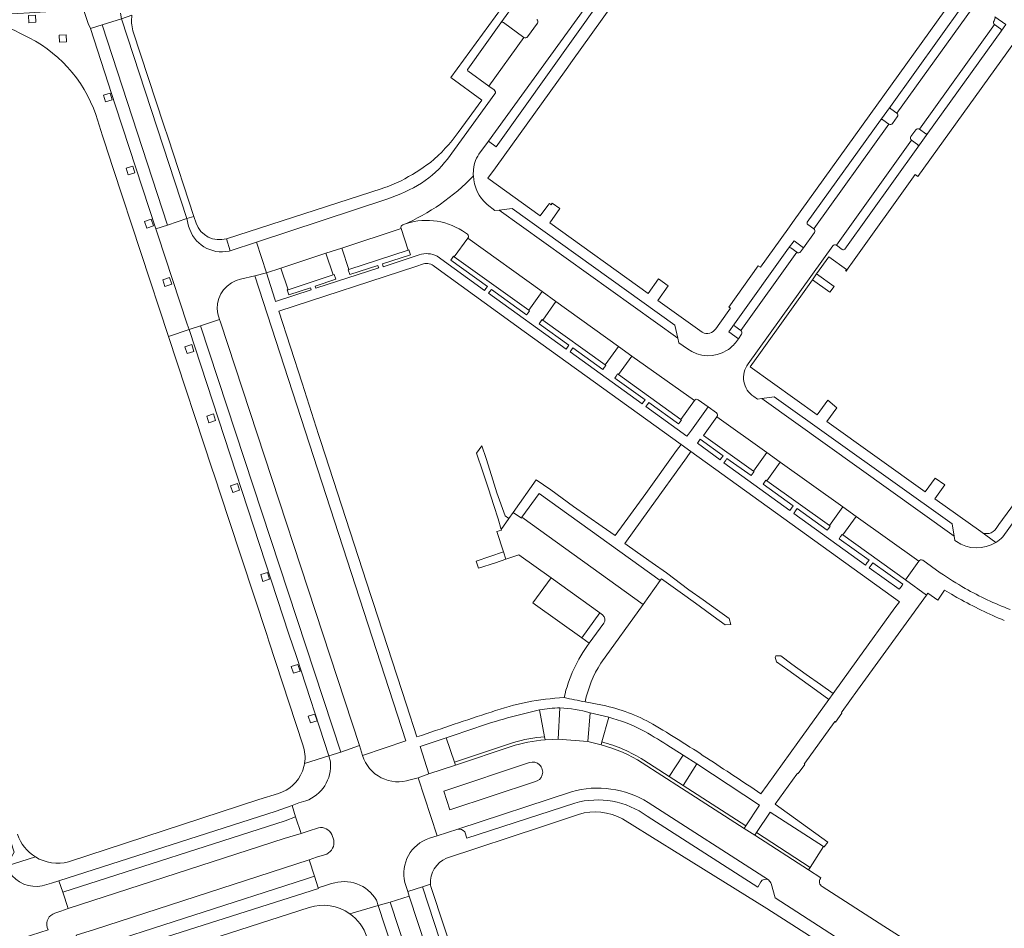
# Model space of a CAD drawing. Extents: x 152048 to 156914, y 461460 to 468786.
# Tile 137 of 256: x 155530 to 155697, y 463978 to 464133. Entities that reach past the tile are written whole.
import ezdxf

# ---------------------------------------------------------------- set-up
doc = ezdxf.new("R2010")
doc.units = 0
doc.header["$LTSCALE"] = 0.75
for name, color, linetype, lineweight in [('B-RO-VH-VERHARDING_ASFALT-GV', 251, 'CONTINUOUS', 18), ('B-RO-VH-VERHARDING_BETONSTRAATSTEEN-GV', 251, 'CONTINUOUS', 18), ('B-RO-VH-VERHARDING_TEGEL-GV', 251, 'CONTINUOUS', 18)]:
    doc.layers.add(name, color=color, linetype=linetype, lineweight=lineweight)

msp = doc.modelspace()

# ---------------------------------------------------------------- linework, layer by layer
at = {"layer": 'B-RO-VH-VERHARDING_ASFALT-GV'}
for points in [[(155607.787, 464109.854), (155609.395, 464112.063), (155627.31, 464136.897), (155628.14, 464138.059), (155641.424, 464156.404), (155642.437, 464157.8), (155649.215, 464167.105), (155660.885, 464183.217)], [(155540.51, 464134.498), (155541.295, 464132.12), (155541.666, 464131.252), (155543.637, 464131.881), (155546.928, 464132.932), (155546.796, 464133.898)], [(155617.744, 464132.193), (155616.05, 464129.841)], [(155615.416, 464129.737), (155609.475, 464121.474), (155610.37, 464120.804)], [(155610.504, 464120.169), (155603.619, 464110.642), (155602.415, 464109.05)], [(155592.264, 464102.275), (155569.957, 464094.914), (155571.626, 464089.648), (155574.095, 464090.467), (155581.751, 464093.005)], [(155558.38, 464097.6), (155558.073, 464098.895), (155554.779, 464097.813), (155552.816, 464097.159), (155553.117, 464096.162), (155558.122, 464080.952), (155558.453, 464080.002), (155560.409, 464080.659), (155563.648, 464081.73), (155563.367, 464082.667)], [(155581.751, 464093.005), (155584.448, 464093.893), (155594.528, 464097.209)], [(155566.468, 464088.343), (155567.222, 464088.599), (155569.653, 464089.178), (155571.626, 464089.648), (155569.957, 464094.914), (155565.445, 464093.425), (155565.283, 464093.371)], [(155628.579, 464009.308), (155626.292, 464009.861), (155621.289, 464010.283), (155620.286, 464010.229), (155619.067, 464010.15)], [(155584.286, 464008.063), (155582.257, 464007.417), (155582.504, 464006.395)], [(155587.965, 464007.483), (155587.44, 464009.191), (155584.286, 464008.063)], [(155613.239, 464009.03), (155603.789, 464005.871), (155599.275, 464004.379), (155597.414, 464003.723), (155600.65, 463993.818), (155604.18, 463994.964), (155623.538, 464001.338)], [(155602.853, 463998.273), (155601.782, 464001.429), (155616.374, 464006.291)], [(155665.882, 463986.561), (155665.967, 463986.699), (155663.863, 463988.007), (155654.705, 463993.938), (155652.934, 463995.087), (155642.227, 464001.954), (155635.579, 464006.262)], [(155599.371, 463993.404), (155600.65, 463993.818), (155597.414, 464003.723), (155596.092, 464003.358)], [(155617.249, 464003.013), (155602.853, 463998.273)], [(155578.309, 463999.771), (155577.155, 463999.417), (155575.975, 463998.988), (155576.586, 463997.049), (155577.557, 463994.224), (155578.702, 463994.64), (155580.471, 463995.195)], [(155636.56, 463999.508), (155657.037, 463986.316)], [(155582.735, 463994.053), (155583.066, 463993.09)], [(155581.87, 463990.729), (155580.139, 463990.17), (155578.919, 463989.738), (155579.805, 463986.964), (155580.413, 463984.99), (155581.666, 463985.352), (155582.698, 463985.679)], [(155535.609, 463980.645), (155536.616, 463981.006), (155537.9, 463981.426), (155536.953, 463984.223), (155536.278, 463986.178), (155535.049, 463985.78), (155533.479, 463985.313)], [(155590.35, 463982.881), (155590.609, 463981.958), (155592.655, 463982.522), (155595.89, 463983.547), (155595.678, 463984.337), (155595.616, 463984.515), (155595.192, 463985.883)], [(155657.534, 463985.698), (155658.168, 463983.244), (155690.605, 463962.308), (155693.874, 463967.468), (155676.711, 463978.459), (155666.196, 463985.192)], [(155524.318, 463975.25), (155524.512, 463974.666), (155534.46, 463977.823), (155534.308, 463978.223)]]:
    msp.add_lwpolyline(points, dxfattribs=at)
for points in [[(155543.637, 464131.881), (155554.779, 464097.813), (155558.073, 464098.895), (155546.928, 464132.932)], [(155563.789, 464081.267), (155563.648, 464081.73), (155560.409, 464080.659), (155584.286, 464008.063), (155587.44, 464009.191)], [(155537.9, 463981.426), (155574.654, 463993.346), (155577.557, 463994.224), (155576.586, 463997.049), (155574.798, 463996.362), (155536.953, 463984.223)], [(155578.919, 463989.738), (155542.369, 463977.886), (155539.263, 463976.892), (155540.267, 463974.201), (155578.278, 463986.465), (155579.805, 463986.964)], [(155595.89, 463983.547), (155592.655, 463982.522), (155611.379, 463925.626), (155614.605, 463926.642)]]:
    msp.add_lwpolyline(points, close=True, dxfattribs=at)
for points in [[(155617.65, 464132.818, -0.4352215), (155617.744, 464132.193)], [(155616.05, 464129.841, -0.4196507), (155615.416, 464129.737)], [(155610.37, 464120.804, -0.4282198), (155610.504, 464120.169)], [(155602.415, 464109.05, -0.0887255), (155598.014, 464104.942)], [(155606.837, 464106.888, -0.1490643), (155607.787, 464109.854)], [(155606.83, 464106.177, -0.0267342), (155606.837, 464106.888)], [(155594.83, 464097.834, 0.1025377), (155606.83, 464106.177)], [(155598.014, 464104.942, -0.0495526), (155592.264, 464102.275)], [(155565.283, 464093.371, -0.3999402), (155558.38, 464097.6)], [(155594.528, 464097.209, -0.4671408), (155594.83, 464097.834)], [(155563.367, 464082.667, -0.3719677), (155566.468, 464088.343)], [(155619.067, 464010.15, 0.05836), (155613.239, 464009.03)], [(155635.579, 464006.262, 0.0780215), (155628.579, 464009.308)], [(155582.504, 464006.395, -0.3440998), (155578.309, 463999.771)], [(155596.092, 464003.358, -0.4192059), (155587.965, 464007.483)], [(155616.374, 464006.291, -1.0730019), (155617.249, 464003.013)], [(155623.538, 464001.338, -0.2101007), (155636.56, 463999.508)], [(155580.471, 463995.195, -0.3446215), (155582.735, 463994.053)], [(155583.066, 463993.09, -0.3489347), (155581.87, 463990.729)], [(155595.192, 463985.883, -0.3969114), (155599.371, 463993.404)], [(155533.479, 463985.313, -0.3075324), (155527.873, 463987.641)], [(155582.698, 463985.679, -0.355438), (155590.35, 463982.881)], [(155657.037, 463986.316, -0.0890575), (155657.121, 463986.262)], [(155657.121, 463986.262, -0.0583713), (155657.534, 463985.698)], [(155666.196, 463985.192, -0.4381777), (155665.882, 463986.561)], [(155534.308, 463978.223, -0.4058582), (155535.609, 463980.645)]]:
    msp.add_lwpolyline(points, format="xyb", dxfattribs=at)
at = {"layer": 'B-RO-VH-VERHARDING_BETONSTRAATSTEEN-GV'}
for points in [[(155690.25, 464135.357), (155677.796, 464118.019)], [(155677.866, 464117.599), (155678.878, 464116.876), (155691.704, 464134.694), (155690.682, 464135.425)], [(155691.704, 464134.694), (155678.878, 464116.876)], [(155611.526, 464132.234), (155605.87, 464124.375)], [(155605.9, 464124.09), (155609.475, 464121.474), (155615.416, 464129.737), (155611.943, 464132.304)], [(155682.751, 464114.119), (155695.54, 464131.936)], [(155696.546, 464131.221), (155695.54, 464131.936), (155682.751, 464114.119), (155683.826, 464113.348)], [(155684.176, 464113.448), (155696.627, 464130.794)], [(155676.117, 464115.659), (155663.665, 464098.306)], [(155663.735, 464097.886), (155664.747, 464097.158), (155677.536, 464114.982), (155676.536, 464115.716)], [(155678.983, 464116.236), (155678.168, 464115.106)], [(155677.536, 464114.982), (155664.747, 464097.158)], [(155681.303, 464112.861), (155682.116, 464113.999)], [(155668.62, 464094.363), (155681.417, 464112.235)], [(155682.426, 464111.523), (155681.417, 464112.235), (155668.62, 464094.363)], [(155670.026, 464093.706), (155682.494, 464111.088)], [(155643.265, 464076.745), (155641.793, 464077.768), (155641.613, 464078.535), (155611.243, 464100.359), (155610.463, 464100.267), (155609.179, 464101.309)], [(155604.979, 464096.799), (155605.809, 464096.237)], [(155605.9, 464095.553), (155618.552, 464086.486), (155620.891, 464084.776), (155631.523, 464077.121), (155633.814, 464075.474), (155644.44, 464067.939)], [(155664.861, 464096.524), (155663.009, 464093.95), (155662.514, 464093.261)], [(155733.899, 464096.173), (155696.913, 464044.727)], [(155660.483, 464093.867), (155651.266, 464081.017)], [(155651.35, 464080.609), (155652.351, 464079.859), (155661.873, 464093.179), (155660.871, 464093.907)], [(155653.615, 464074.185), (155668.01, 464094.267)], [(155668.62, 464094.363), (155669.605, 464093.655)], [(155661.873, 464093.179), (155652.351, 464079.859)], [(155652.463, 464079.235), (155651.929, 464078.463), (155651.608, 464078)], [(155689.024, 464043.926), (155688.787, 464044.112), (155688.666, 464044.816), (155655.931, 464068.252), (155655.202, 464068.138), (155654.556, 464068.604)], [(155645.112, 464068.052), (155646.773, 464066.864), (155648.214, 464065.834)], [(155648.279, 464065.174), (155656.752, 464059.087), (155659.067, 464057.437), (155669.685, 464049.827), (155671.987, 464048.193), (155682.615, 464040.561)], [(155628.533, 464023.213), (155635.71, 464033.213), (155615.105, 464048.053), (155615.018, 464047.932), (155613.614, 464048.898), (155612.878, 464047.856)], [(155612.878, 464047.856), (155611.585, 464045.981), (155611.619, 464045.864), (155610.805, 464045.621), (155611.962, 464042.158), (155612.374, 464040.925), (155614.591, 464041.666), (155620.047, 464037.735), (155628.341, 464031.777), (155628.838, 464031.432)], [(155683.3, 464040.76), (155686.298, 464038.605)], [(155629.013, 464030.017), (155626.547, 464026.604)], [(155618.964, 464010.686), (155618.091, 464015.246)], [(155629.871, 464014.032), (155628.716, 464009.809)], [(155607.238, 464012.214), (155602.19, 464010.51)], [(155602.19, 464010.51), (155603.617, 464006.371), (155613.639, 464009.721)], [(155613.639, 464009.721), (155603.617, 464006.371), (155603.789, 464005.871), (155613.239, 464009.03)], [(155619.067, 464010.15), (155618.964, 464010.686)], [(155628.716, 464009.809), (155628.579, 464009.308)], [(155635.825, 464006.715), (155640.166, 464003.932), (155642.541, 464007.582), (155639.746, 464009.328)], [(155616.374, 464006.291), (155601.782, 464001.429), (155602.853, 463998.273), (155617.249, 464003.013)], [(155635.579, 464006.262), (155642.227, 464001.954), (155652.934, 463995.087), (155653.223, 463995.527), (155642.522, 464002.41), (155640.166, 464003.932)], [(155640.166, 464003.932), (155635.825, 464006.715)], [(155623.538, 464001.338), (155604.18, 463994.964)], [(155605.354, 463994.491), (155605.733, 463993.426), (155624.111, 463999.409)], [(155657.037, 463986.316), (155636.56, 463999.508)], [(155636.415, 463997.183), (155655.216, 463985.107), (155655.755, 463985.984)]]:
    msp.add_lwpolyline(points, dxfattribs=at)
for points in [[(155554.779, 464097.813), (155543.637, 464131.881), (155541.666, 464131.252), (155545.883, 464118.259), (155547.112, 464114.456), (155552.816, 464097.159)], [(155611.243, 464100.359), (155641.613, 464078.535), (155641.091, 464080.751), (155613.447, 464100.632)], [(155584.448, 464093.893), (155585.669, 464090.224), (155595.735, 464093.527), (155594.528, 464097.209)], [(155618.552, 464086.486), (155605.9, 464095.553), (155603.584, 464092.407), (155616.278, 464083.31)], [(155581.751, 464093.005), (155574.095, 464090.467), (155575.312, 464086.801), (155582.98, 464089.328)], [(155618.64, 464081.62), (155629.237, 464073.982), (155631.523, 464077.121), (155620.891, 464084.776)], [(155582.257, 464007.417), (155584.286, 464008.063), (155560.409, 464080.659), (155558.453, 464080.002), (155575.452, 464028.168), (155576.708, 464024.337)], [(155633.814, 464075.474), (155631.505, 464072.368), (155642.147, 464064.722), (155644.44, 464067.939)], [(155688.666, 464044.816), (155688.33, 464046.938), (155658.042, 464068.584), (155655.931, 464068.252)], [(155654.485, 464055.917), (155656.752, 464059.087), (155648.279, 464065.174), (155645.974, 464061.981)], [(155667.434, 464046.658), (155669.685, 464049.827), (155659.067, 464057.437), (155656.756, 464054.275)], [(155638.641, 464037.295), (155618.005, 464052.112), (155615.105, 464048.053), (155635.71, 464033.213)], [(155671.987, 464048.193), (155669.691, 464045.054), (155680.356, 464037.406), (155682.615, 464040.561)], [(155617.397, 464033.158), (155625.267, 464027.521), (155628.341, 464031.777), (155620.047, 464037.735), (155616.934, 464033.517)], [(155642.522, 464002.41), (155653.223, 463995.527), (155655.536, 463999.043), (155644.891, 464006.059)], [(155575.975, 463998.988), (155573.269, 463998.05), (155536.278, 463986.178), (155536.953, 463984.223), (155574.798, 463996.362), (155576.586, 463997.049)], [(155664.153, 463988.459), (155666.436, 463992.009), (155657.327, 463997.859), (155655, 463994.379)], [(155664.153, 463988.459), (155655, 463994.379), (155654.705, 463993.938), (155663.863, 463988.007)], [(155579.805, 463986.964), (155578.278, 463986.465), (155540.267, 463974.201), (155540.851, 463972.185), (155546.022, 463973.877), (155580.463, 463984.848), (155580.413, 463984.99)], [(155592.655, 463982.522), (155590.609, 463981.958), (155596.358, 463964.491), (155597.605, 463960.691), (155609.356, 463925.009), (155611.379, 463925.626)]]:
    msp.add_lwpolyline(points, close=True, dxfattribs=at)
for points in [[(155611.943, 464132.304, 0.4078555), (155611.526, 464132.234)], [(155695.54, 464131.936, -0.3977189), (155695.449, 464132.562)], [(155695.449, 464132.562, 0.1787787), (155695.599, 464133.267)], [(155696.627, 464130.794, 0.4142735), (155696.546, 464131.221)], [(155605.87, 464124.375, 0.4635673), (155605.9, 464124.09)], [(155677.796, 464118.019, 0.410042), (155677.866, 464117.599)], [(155678.878, 464116.876, -0.4015216), (155678.983, 464116.236)], [(155676.536, 464115.716, 0.4267806), (155676.117, 464115.659)], [(155678.168, 464115.106, -0.3989009), (155677.536, 464114.982)], [(155682.116, 464113.999, -0.4185347), (155682.751, 464114.119)], [(155683.826, 464113.348, 0.3373587), (155684.176, 464113.448)], [(155681.417, 464112.235, -0.4118643), (155681.303, 464112.861)], [(155682.494, 464111.088, 0.4051233), (155682.426, 464111.523)], [(155606.83, 464106.177, -0.1025377), (155594.83, 464097.834)], [(155609.179, 464101.309, -0.2068678), (155606.83, 464106.177)], [(155594.83, 464097.834, -0.240907), (155604.979, 464096.799)], [(155663.665, 464098.306, 0.4146737), (155663.735, 464097.886)], [(155664.747, 464097.158, -0.4287732), (155664.861, 464096.524)], [(155605.809, 464096.237, -0.4314309), (155605.9, 464095.553)], [(155660.871, 464093.907, 0.4122416), (155660.483, 464093.867)], [(155662.514, 464093.261, -0.430517), (155661.873, 464093.179)], [(155668.01, 464094.267, -0.4068025), (155668.62, 464094.363)], [(155669.605, 464093.655, 0.4015752), (155670.026, 464093.706)], [(155651.266, 464081.017, 0.3973729), (155651.35, 464080.609)], [(155652.351, 464079.859, -0.4517519), (155652.463, 464079.235)], [(155650.005, 464076.484, -0.3137988), (155643.265, 464076.745)], [(155651.608, 464078, -0.0945885), (155650.005, 464076.484)], [(155654.556, 464068.604, -0.4392198), (155653.615, 464074.185)], [(155644.44, 464067.939, -0.4419784), (155645.112, 464068.052)], [(155648.214, 464065.834, -0.4348094), (155648.279, 464065.174)], [(155696.913, 464044.727, -0.0607971), (155695.762, 464043.789)], [(155695.762, 464043.789, -0.2996467), (155689.024, 464043.926)], [(155682.615, 464040.561, -0.4719894), (155683.3, 464040.76)], [(155686.298, 464038.605, 0.0179131), (155690.523, 464035.953)], [(155690.523, 464035.953, 0.0352279), (155698.186, 464032.345)], [(155628.838, 464031.432, -0.4120915), (155629.013, 464030.017)], [(155626.547, 464026.604, 0.1037017), (155622.278, 464017.355)], [(155625.838, 464016.614, -0.0895398), (155628.533, 464023.213)], [(155622.278, 464017.355, -0.0030737), (155625.838, 464016.614)], [(155618.091, 464015.246, 0.0305966), (155607.238, 464012.214)], [(155635.462, 464011.885, 0.0491501), (155629.871, 464014.032)], [(155639.746, 464009.328, 0.0170842), (155635.462, 464011.885)], [(155613.239, 464009.03, -0.05836), (155619.067, 464010.15)], [(155613.639, 464009.721, -0.0474838), (155618.964, 464010.686)], [(155618.964, 464010.686, 0.0474838), (155613.639, 464009.721)], [(155635.825, 464006.715, 0.0779235), (155628.716, 464009.809)], [(155628.716, 464009.809, -0.0779235), (155635.825, 464006.715)], [(155628.579, 464009.308, -0.0780215), (155635.579, 464006.262)], [(155617.249, 464003.013, 1.0730019), (155616.374, 464006.291)], [(155636.56, 463999.508, 0.2101007), (155623.538, 464001.338)], [(155624.111, 463999.409, -0.2275602), (155636.415, 463997.183)], [(155604.18, 463994.964, -0.2921065), (155605.354, 463994.491)], [(155655.755, 463985.984, -0.4073312), (155657.037, 463986.316)]]:
    msp.add_lwpolyline(points, format="xyb", dxfattribs=at)
at = {"layer": 'B-RO-VH-VERHARDING_TEGEL-GV'}
for points in [[(155660.885, 464183.217), (155649.215, 464167.105), (155650.286, 464166.348), (155643.548, 464156.987), (155642.437, 464157.8), (155641.424, 464156.404), (155642.551, 464155.606), (155629.318, 464137.172), (155628.14, 464138.059), (155627.31, 464136.897), (155628.492, 464136.031), (155610.707, 464111.127), (155609.395, 464112.063), (155607.787, 464109.854)], [(155638.345, 464088.628), (155636.575, 464086.159), (155619.83, 464098.199), (155621.543, 464100.603), (155620.272, 464101.508), (155620.094, 464101.259), (155619.771, 464101.494), (155619.525, 464101.157), (155618.217, 464099.364), (155609.316, 464105.762), (155610.584, 464107.531), (155622.609, 464124.31), (155623.698, 464125.83), (155651.84, 464165.1), (155652.998, 464166.716), (155651.763, 464167.612), (155662.257, 464182.075)], [(155638.615, 464169.135), (155639.669, 464168.38), (155641.922, 464171.576), (155645.731, 464168.846), (155647.094, 464170.749), (155642.073, 464174.313), (155641.479, 464174.735), (155640.793, 464175.221), (155639.479, 464173.399), (155640.576, 464172.624), (155639.821, 464171.557), (155638.688, 464172.301), (155613.771, 464137.754), (155603.02, 464122.909), (155608.251, 464119.079), (155605.486, 464115.247), (155604.271, 464113.563)], [(155701.589, 464151.852), (155695.608, 464143.514), (155694.279, 464144.462), (155693.289, 464143.085), (155694.651, 464142.109), (155691.943, 464138.397), (155690.613, 464139.364), (155690.242, 464138.848), (155689.546, 464137.856), (155661.416, 464098.627), (155660.34, 464097.126), (155655.679, 464090.626), (155655.321, 464090.883), (155650.281, 464083.852), (155650.565, 464083.652), (155648.797, 464081.126), (155648.106, 464080.138)], [(155605.87, 464124.375), (155611.526, 464132.234), (155614.083, 464135.757)], [(155663.665, 464098.306), (155676.117, 464115.659), (155677.796, 464118.019), (155690.25, 464135.357), (155691.089, 464136.545), (155692.472, 464135.568)], [(155544.016, 464112.122), (155545.552, 464107.45), (155554.958, 464078.852), (155558.453, 464080.002), (155558.122, 464080.952), (155553.117, 464096.162), (155552.816, 464097.159), (155547.112, 464114.456), (155545.883, 464118.259), (155541.666, 464131.252), (155541.295, 464132.12), (155540.51, 464134.498), (155531.271, 464133.965), (155519.328, 464133.259)], [(155548.737, 464133.521), (155546.928, 464132.932), (155558.073, 464098.895), (155559.273, 464099.289), (155554.905, 464112.675), (155554.174, 464114.804)], [(155687.063, 464053.555), (155685.403, 464054.721), (155683.736, 464052.365), (155666.996, 464064.367), (155668.708, 464066.688), (155667.14, 464067.996), (155665.35, 464065.523), (155653.942, 464073.684), (155655.679, 464076.115), (155664.532, 464088.5), (155665.244, 464089.487), (155667.319, 464092.37), (155670.317, 464090.267), (155670.145, 464090.021), (155670.256, 464089.942), (155670.615, 464090.445), (155671.341, 464091.463), (155682.009, 464106.413), (155682.498, 464106.065), (155699.964, 464130.39), (155701.128, 464132.011), (155700.029, 464132.807)], [(155695.599, 464133.267), (155697.45, 464131.96), (155696.627, 464130.794), (155684.176, 464113.448), (155682.494, 464111.088), (155670.026, 464093.706)], [(155554.174, 464114.804), (155548.897, 464130.897)], [(155482.148, 464128.13), (155482.358, 464127.203), (155482.469, 464126.879), (155485.045, 464125.563), (155491.803, 464104.744), (155493.561, 464099.558), (155496.865, 464089.161), (155495.496, 464086.569), (155495.869, 464085.416), (155496.173, 464084.548), (155496.551, 464083.287), (155499.145, 464082.132), (155514.574, 464034.619), (155513.156, 464032.008), (155513.478, 464031.027), (155513.907, 464029.704), (155514.212, 464028.759), (155516.846, 464027.447), (155521.919, 464011.94), (155523.455, 464007.116), (155528.665, 463991.059), (155527.337, 463988.632), (155532.317, 463990.229)], [(155610.37, 464120.804), (155609.475, 464121.474), (155605.9, 464124.09)], [(155602.415, 464109.05), (155603.619, 464110.642), (155610.504, 464120.169)], [(155748.427, 464120.76), (155747.708, 464119.736), (155742.687, 464112.7), (155737.54, 464105.488), (155736.887, 464104.573), (155737.444, 464104.172), (155709.25, 464064.928), (155708.519, 464065.453), (155706.617, 464062.798), (155707.348, 464062.273), (155698.278, 464049.634), (155696.253, 464046.811), (155695.787, 464046.161)], [(155542.614, 464116.608), (155543.728, 464112.995), (155544.016, 464112.122)], [(155591.325, 464104.034), (155564.815, 464095.48), (155565.445, 464093.425), (155569.957, 464094.914), (155592.264, 464102.275)], [(155609.179, 464101.309), (155610.463, 464100.267), (155611.243, 464100.359)], [(155611.243, 464100.359), (155613.447, 464100.632), (155641.091, 464080.751), (155641.613, 464078.535), (155641.793, 464077.768), (155643.265, 464076.745)], [(155559.657, 464098.111), (155559.273, 464099.289), (155558.073, 464098.895), (155558.38, 464097.6)], [(155664.747, 464097.158), (155663.735, 464097.886)], [(155565.283, 464093.371), (155565.445, 464093.425), (155564.815, 464095.48)], [(155651.608, 464078), (155651.929, 464078.463), (155650.288, 464079.652), (155651.266, 464081.017), (155660.483, 464093.867), (155661.4, 464095.124), (155663.009, 464093.95), (155664.861, 464096.524)], [(155696.913, 464044.727), (155733.899, 464096.173)], [(155597.63, 464092.732), (155591.501, 464090.721), (155591.426, 464090.954), (155591.35, 464091.187), (155596.132, 464092.734), (155595.862, 464093.568), (155595.735, 464093.527), (155585.669, 464090.224), (155585.52, 464090.176), (155585.784, 464089.363), (155590.596, 464090.923), (155590.661, 464090.721), (155590.726, 464090.518), (155580.004, 464087.067), (155579.944, 464087.242), (155579.885, 464087.417), (155583.409, 464088.615), (155583.148, 464089.383), (155582.98, 464089.328), (155575.312, 464086.801), (155575.159, 464086.751), (155575.437, 464085.909), (155579.126, 464087.129), (155579.182, 464086.955), (155579.238, 464086.781), (155573.15, 464084.82), (155573.094, 464084.997), (155573.04, 464085.169), (155571.626, 464089.648), (155569.653, 464089.178), (155595.323, 464009.998), (155587.965, 464007.483)], [(155668.01, 464094.267), (155653.615, 464074.185)], [(155669.605, 464093.655), (155668.62, 464094.363)], [(155629.237, 464073.982), (155618.64, 464081.62), (155618.526, 464081.702), (155618.276, 464081.354), (155618.027, 464081.006), (155623.107, 464077.359), (155622.865, 464077.022), (155622.623, 464076.685), (155609.424, 464086.196), (155609.658, 464086.52), (155609.892, 464086.845), (155615.901, 464082.53), (155616.15, 464082.877), (155616.399, 464083.224), (155616.278, 464083.31), (155603.584, 464092.407), (155603.463, 464092.494), (155603.225, 464092.162), (155602.974, 464091.812), (155609.228, 464087.332), (155608.973, 464086.989), (155608.735, 464086.669), (155600.655, 464092.483)], [(155589.406, 464034.756), (155580.884, 464060.935), (155580.5, 464062.136), (155577.694, 464070.915), (155573.724, 464083.167), (155597.055, 464090.739), (155598.336, 464091.183)], [(155600.214, 464090.723), (155615.487, 464079.701), (155642.177, 464060.459), (155643.866, 464059.235), (155679.327, 464033.663), (155678.572, 464032.617), (155672.271, 464023.88), (155668.07, 464018.054), (155667.339, 464017.041), (155662.061, 464009.724), (155656.81, 464002.444), (155655.76, 464000.988)], [(155645.781, 464079.544), (155638.218, 464084.971), (155639.982, 464087.465), (155638.345, 464088.628)], [(155578.1, 464006.142), (155582.257, 464007.417), (155576.708, 464024.337), (155575.452, 464028.168), (155558.453, 464080.002), (155554.958, 464078.852), (155562.386, 464056.262)], [(155648.214, 464065.834), (155646.773, 464066.864), (155643.93, 464062.913), (155643.42, 464062.204), (155643.169, 464061.855), (155636.197, 464066.902), (155636.45, 464067.25), (155636.702, 464067.598), (155641.771, 464063.94), (155642.021, 464064.286), (155642.271, 464064.632), (155642.147, 464064.722), (155631.505, 464072.368), (155631.39, 464072.451), (155631.141, 464072.102), (155630.892, 464071.754), (155636.043, 464068.068), (155635.793, 464067.718), (155635.542, 464067.369), (155623.292, 464076.21), (155623.538, 464076.551), (155623.784, 464076.892), (155628.869, 464073.218), (155629.114, 464073.556), (155629.358, 464073.895), (155629.237, 464073.982)], [(155654.556, 464068.604), (155655.202, 464068.138), (155655.931, 464068.252), (155658.042, 464068.584), (155688.33, 464046.938), (155688.666, 464044.816), (155688.787, 464044.112), (155689.024, 464043.926)], [(155639.746, 464009.328), (155642.541, 464007.582), (155644.891, 464006.059), (155655.536, 463999.043), (155653.223, 463995.527), (155652.934, 463995.087), (155654.705, 463993.938), (155655, 463994.379), (155657.327, 463997.859), (155666.436, 463992.009), (155666.554, 463991.934), (155667.156, 463992.769), (155658.211, 463999.21), (155661.909, 464004.327), (155662.035, 464004.501), (155662.122, 464004.437), (155663.229, 464005.971), (155663.142, 464006.034), (155663.264, 464006.203), (155668.232, 464013.093), (155668.355, 464013.264), (155668.444, 464013.201), (155669.545, 464014.729), (155669.454, 464014.795), (155669.576, 464014.965), (155672.227, 464018.625), (155683.961, 464034.821), (155680.356, 464037.406), (155669.691, 464045.054), (155669.585, 464045.129), (155669.328, 464044.77), (155669.07, 464044.41), (155674.172, 464040.759), (155673.866, 464040.332), (155673.56, 464039.905), (155661.353, 464048.726), (155661.643, 464049.127), (155661.933, 464049.529), (155667.059, 464045.881), (155667.309, 464046.225), (155667.559, 464046.569), (155667.434, 464046.658), (155656.756, 464054.275), (155656.62, 464054.371), (155656.128, 464053.683), (155661.25, 464050.021), (155660.962, 464049.618), (155660.674, 464049.216), (155649.446, 464057.299), (155649.719, 464057.675), (155649.992, 464058.052), (155654.109, 464055.149), (155654.612, 464055.827), (155654.485, 464055.917), (155645.974, 464061.981), (155648.279, 464065.174)], [(155562.386, 464056.262), (155562.706, 464055.291), (155565.219, 464047.654), (155571.664, 464028.071), (155572.032, 464026.94), (155572.037, 464026.941), (155577.834, 464009.326)], [(155695.762, 464043.789), (155693.175, 464045.612), (155685.373, 464051.21), (155687.063, 464053.555)], [(155693.175, 464045.612), (155695.762, 464043.789)], [(155682.615, 464040.561), (155680.356, 464037.406), (155683.961, 464034.821), (155684.201, 464035.152), (155685.85, 464033.971), (155687.034, 464035.67), (155688.179, 464034.947)], [(155686.298, 464038.605), (155683.3, 464040.76)], [(155597.228, 464010.653), (155595.451, 464016.13), (155589.809, 464033.52), (155589.406, 464034.756)], [(155628.838, 464031.432), (155628.341, 464031.777), (155625.267, 464027.521), (155626.547, 464026.604), (155629.013, 464030.017)], [(155628.831, 464016.048), (155625.838, 464016.614)], [(155621.569, 464015.61), (155621.289, 464010.283), (155626.292, 464009.861), (155626.718, 464014.751)], [(155626.718, 464014.751), (155629.871, 464014.032)], [(155596.092, 464003.358), (155597.414, 464003.723), (155599.275, 464004.379), (155597.764, 464009.052), (155602.19, 464010.51), (155607.238, 464012.214)], [(155582.504, 464006.395), (155582.257, 464007.417), (155578.1, 464006.142)], [(155533.479, 463985.313), (155535.049, 463985.78), (155536.278, 463986.178), (155573.269, 463998.05), (155575.975, 463998.988), (155577.155, 463999.417), (155578.309, 463999.771)], [(155573.65, 464001.032), (155570.302, 464000), (155537.936, 463989.405)], [(155624.111, 463999.409), (155605.733, 463993.426), (155605.354, 463994.491)], [(155602.264, 463990.01), (155618.412, 463995.381), (155624.726, 463997.481)], [(155632.224, 463996.717), (155638.976, 463992.545), (155640.636, 463991.52), (155656.766, 463981.426), (155656.784, 463981.457), (155675.558, 463969.397), (155690.78, 463959.662), (155692.822, 463958.337)], [(155655.755, 463985.984), (155655.216, 463985.107), (155636.415, 463997.183)], [(155604.18, 463994.964), (155600.65, 463993.818), (155599.371, 463993.404)], [(155532.317, 463990.229), (155527.337, 463988.632)], [(155582.698, 463985.679), (155581.666, 463985.352), (155580.413, 463984.99), (155580.463, 463984.848), (155546.022, 463973.877), (155540.851, 463972.185), (155539.583, 463971.741), (155538.894, 463971.517)], [(155595.192, 463985.883), (155595.616, 463984.515), (155595.678, 463984.337), (155598.2, 463985.142), (155599.54, 463985.569)], [(155599.54, 463985.569), (155598.2, 463985.142), (155617.83, 463925.102), (155615.363, 463924.315), (155615.685, 463923.328), (155618.113, 463924.169), (155632.591, 463880.488), (155630.178, 463879.768)], [(155633.666, 463875.854), (155635.744, 463874.683), (155636.362, 463874.318), (155639.189, 463878.458), (155639.232, 463878.521), (155633.81, 463880.905), (155631.735, 463887.535), (155625.433, 463906.795), (155620.132, 463922.996), (155620.089, 463923.127), (155619.726, 463924.236), (155599.577, 463985.224)], [(155692.63, 463955.24), (155694.57, 463958.893), (155691.562, 463961.699), (155690.605, 463962.308), (155658.168, 463983.244), (155657.534, 463985.698)], [(155590.609, 463981.958), (155590.35, 463982.881)], [(155544.366, 463970.566), (155559.618, 463975.415), (155560.378, 463975.66), (155578.895, 463981.63)], [(155585.786, 463980.568), (155590.609, 463981.958)], [(155626.356, 463873.385), (155625.971, 463874.691), (155624.64, 463878.543), (155610.865, 463920.392), (155610.473, 463921.406), (155609.709, 463923.922), (155609.356, 463925.009), (155597.605, 463960.691), (155596.358, 463964.491), (155590.609, 463981.958), (155585.786, 463980.568)]]:
    msp.add_lwpolyline(points, dxfattribs=at)
for points in [[(155532.308, 464133.523), (155532.374, 464132.325), (155531.176, 464132.259), (155531.11, 464133.457)], [(155537.52, 464130.182), (155537.586, 464128.984), (155536.388, 464128.918), (155536.322, 464130.116)], [(155545.389, 464119.136), (155544.246, 464118.769), (155543.879, 464119.912), (155545.022, 464120.279)], [(155549.243, 464106.697), (155548.1, 464106.33), (155547.733, 464107.473), (155548.876, 464107.84)], [(155552.381, 464097.647), (155551.238, 464097.28), (155550.871, 464098.423), (155552.014, 464098.79)], [(155555.494, 464087.726), (155554.351, 464087.359), (155553.984, 464088.502), (155555.127, 464088.869)], [(155667.517, 464086.368), (155668.226, 464087.353), (155665.244, 464089.487), (155664.532, 464088.5)], [(155559.27, 464076.304), (155558.127, 464075.937), (155557.76, 464077.08), (155558.903, 464077.447)], [(155562.962, 464064.511), (155561.819, 464064.144), (155561.452, 464065.287), (155562.595, 464065.654)], [(155608.985, 464058.054), (155608.289, 464060.225), (155607.378, 464058.998), (155608.446, 464055.77), (155609.394, 464052.91), (155610.341, 464050.049), (155611.047, 464047.785), (155611.585, 464045.981), (155612.878, 464047.856), (155612.226, 464048.329), (155610.85, 464052.243), (155609.917, 464055.149)], [(155639.685, 464038.586), (155637.237, 464040.318), (155634.789, 464042.049), (155632.594, 464043.603), (155636.81, 464049.449), (155643.112, 464058.188), (155643.866, 464059.235), (155642.177, 464060.459), (155641.422, 464059.413), (155636.169, 464052.125), (155630.988, 464044.939), (155628.775, 464046.479), (155626.313, 464048.192), (155623.852, 464049.905), (155619.992, 464052.712), (155617.513, 464054.423), (155613.614, 464048.898), (155615.018, 464047.932), (155615.105, 464048.053), (155618.005, 464052.112), (155638.641, 464037.295), (155638.854, 464037.592), (155642.81, 464034.727), (155645.237, 464032.969), (155647.67, 464031.206), (155649.713, 464029.738), (155650.677, 464029.8), (155650.388, 464030.834), (155648.403, 464032.241), (155645.946, 464033.976), (155643.488, 464035.711)], [(155649.072, 464058.18), (155648.824, 464057.839), (155644.954, 464060.651), (155645.202, 464060.993), (155645.45, 464061.334), (155649.32, 464058.522)], [(155567.034, 464052.645), (155565.891, 464052.278), (155565.524, 464053.421), (155566.667, 464053.788)], [(155610.582, 464040.326), (155612.374, 464040.925), (155611.962, 464042.158), (155607.32, 464040.606), (155607.732, 464039.373)], [(155679.61, 464036.221), (155679.303, 464035.795), (155674.217, 464039.464), (155674.525, 464039.89), (155674.832, 464040.315), (155679.917, 464036.647)], [(155572.169, 464037.515), (155571.026, 464037.148), (155570.659, 464038.291), (155571.802, 464038.658)], [(155577.343, 464021.877), (155576.2, 464021.51), (155575.833, 464022.653), (155576.976, 464023.02)], [(155660.327, 464022.062), (155662.775, 464020.309), (155665.222, 464018.557), (155667.339, 464017.041), (155668.07, 464018.054), (155665.929, 464019.564), (155663.478, 464021.293), (155661.027, 464023.021), (155659.141, 464024.483), (155658.316, 464024.44), (155658.187, 464024.254), (155658.402, 464023.468)], [(155580.245, 464013.407), (155579.102, 464013.04), (155578.735, 464014.183), (155579.878, 464014.55)]]:
    msp.add_lwpolyline(points, close=True, dxfattribs=at)
for points in [[(155548.897, 464130.897, -0.1067288), (155548.737, 464133.521)], [(155519.328, 464133.259, -0.1190603), (155530.195, 464130.205)], [(155530.195, 464130.205, -0.2027967), (155542.614, 464116.608)], [(155605.9, 464124.09, -0.4635673), (155605.87, 464124.375)], [(155610.504, 464120.169, 0.4282198), (155610.37, 464120.804)], [(155604.271, 464113.563, -0.06314), (155599.524, 464108.475)], [(155599.524, 464108.475, -0.0354741), (155594.528, 464105.328)], [(155598.014, 464104.942, 0.0887255), (155602.415, 464109.05)], [(155607.787, 464109.854, 0.1490643), (155606.837, 464106.888)], [(155606.837, 464106.888, 0.0267342), (155606.83, 464106.177)], [(155594.528, 464105.328, -0.0287049), (155591.325, 464104.034)], [(155606.83, 464106.177, 0.2068678), (155609.179, 464101.309)], [(155592.264, 464102.275, 0.0495526), (155598.014, 464104.942)], [(155663.735, 464097.886, -0.4146737), (155663.665, 464098.306)], [(155558.38, 464097.6, 0.3999402), (155565.283, 464093.371)], [(155564.815, 464095.48, -0.3968485), (155559.657, 464098.111)], [(155664.861, 464096.524, 0.4287732), (155664.747, 464097.158)], [(155668.62, 464094.363, 0.4068025), (155668.01, 464094.267)], [(155670.026, 464093.706, -0.4015752), (155669.605, 464093.655)], [(155600.655, 464092.483, 0.2158475), (155597.63, 464092.732)], [(155598.336, 464091.183, -0.2832421), (155600.214, 464090.723)], [(155648.106, 464080.138, -0.3663823), (155645.781, 464079.544)], [(155643.265, 464076.745, 0.3137988), (155650.005, 464076.484)], [(155650.005, 464076.484, 0.0945885), (155651.608, 464078)], [(155653.615, 464074.185, 0.4392198), (155654.556, 464068.604)], [(155648.279, 464065.174, 0.4348094), (155648.214, 464065.834)], [(155695.787, 464046.161, -0.4330233), (155693.175, 464045.612)], [(155695.762, 464043.789, 0.0607971), (155696.913, 464044.727)], [(155689.024, 464043.926, 0.2996467), (155695.762, 464043.789)], [(155683.3, 464040.76, 0.4719894), (155682.615, 464040.561)], [(155690.523, 464035.953, -0.0179131), (155686.298, 464038.605)], [(155688.179, 464034.947, 0.0046407), (155689.436, 464034.237)], [(155698.186, 464032.345, -0.0352279), (155690.523, 464035.953)], [(155689.436, 464034.237, 0.0264722), (155697.188, 464030.476)], [(155629.013, 464030.017, 0.4120915), (155628.838, 464031.432)], [(155622.278, 464017.355, 0.0731223), (155609.874, 464014.894)], [(155625.838, 464016.614, 0.0030737), (155622.278, 464017.355)], [(155609.874, 464014.894, 0.0054768), (155597.228, 464010.653)], [(155607.238, 464012.214, -0.0305966), (155618.091, 464015.246)], [(155618.091, 464015.246, -0.0494537), (155621.569, 464015.61)], [(155621.569, 464015.61, -0.0634585), (155626.718, 464014.751)], [(155626.718, 464014.751, 0.0634585), (155621.569, 464015.61)], [(155637.358, 464012.838, 0.0788094), (155628.831, 464016.048)], [(155629.871, 464014.032, -0.0491501), (155635.462, 464011.885)], [(155646.533, 464007.096, 0.0133288), (155637.358, 464012.838)], [(155635.462, 464011.885, -0.0170842), (155639.746, 464009.328)], [(155577.834, 464009.326, -0.1250195), (155578.1, 464006.142)], [(155578.1, 464006.142, -0.0562983), (155577.736, 464004.83)], [(155578.309, 463999.771, 0.3440998), (155582.504, 464006.395)], [(155587.965, 464007.483, 0.4192059), (155596.092, 464003.358)], [(155655.76, 464000.988, 0.0023063), (155646.533, 464007.096)], [(155577.736, 464004.83, -0.2265383), (155573.65, 464001.032)], [(155636.415, 463997.183, 0.2275602), (155624.111, 463999.409)], [(155624.726, 463997.481, -0.2003329), (155632.224, 463996.717)], [(155605.354, 463994.491, 0.2921065), (155604.18, 463994.964)], [(155532.317, 463990.229, -0.1764927), (155529.237, 463994.095)], [(155599.371, 463993.404, 0.3969114), (155595.192, 463985.883)], [(155537.936, 463989.405, -0.2046719), (155532.317, 463990.229)], [(155599.54, 463985.569, -0.3206037), (155602.264, 463990.01)], [(155527.873, 463987.641, 0.3075324), (155533.479, 463985.313)], [(155590.35, 463982.881, 0.355438), (155582.698, 463985.679)], [(155657.037, 463986.316, 0.4073312), (155655.755, 463985.984)], [(155657.121, 463986.262, 0.0890575), (155657.037, 463986.316)], [(155657.534, 463985.698, 0.0583713), (155657.121, 463986.262)], [(155599.577, 463985.224, -0.0203665), (155599.54, 463985.569)], [(155578.895, 463981.63, -0.2356854), (155585.786, 463980.568)], [(155585.786, 463980.568, -0.161524), (155588.708, 463976.618)]]:
    msp.add_lwpolyline(points, format="xyb", dxfattribs=at)

doc.saveas('drawing.dxf')
